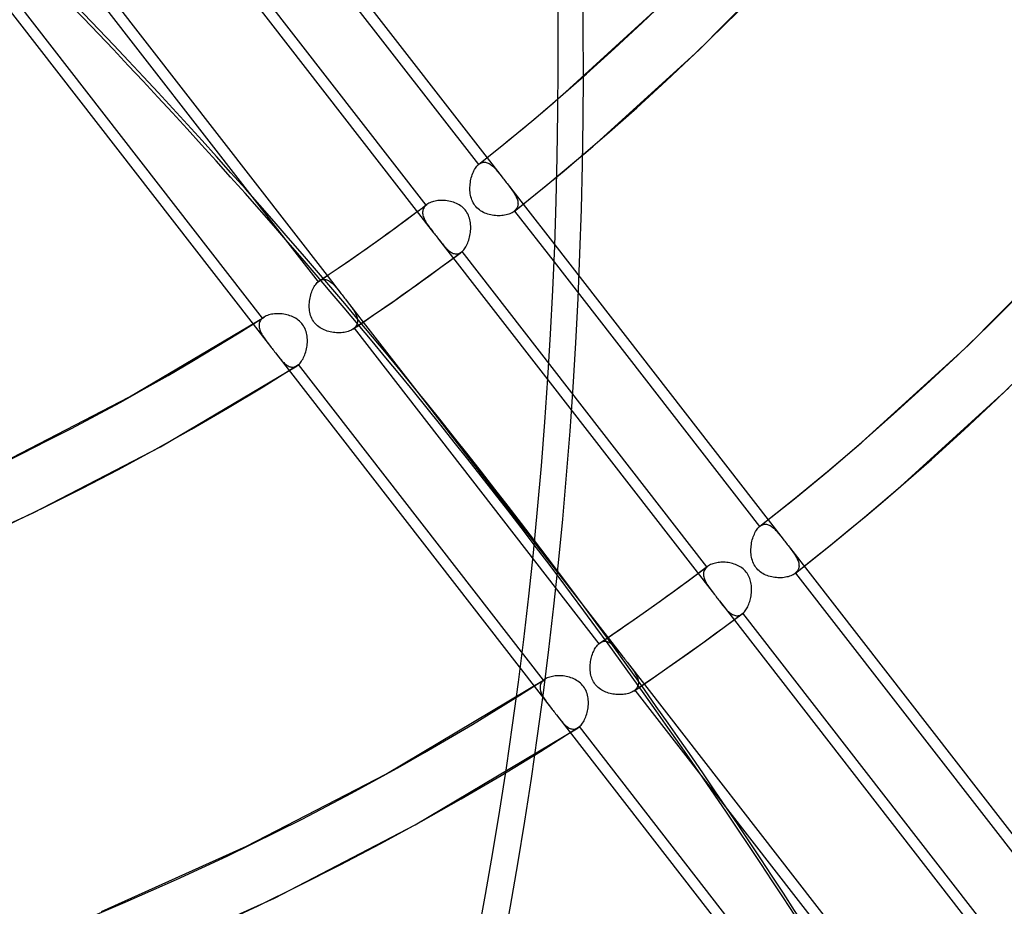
# Model space of a CAD drawing. Header units: millimetres. Extents: x -240 to 234, y -303 to 298.
# Tile 10 of 77: x 106 to 140, y -123 to -92. Entities that reach past the tile are written whole.
import ezdxf

# ---------------------------------------------------------------- set-up
doc = ezdxf.new("R2010")
doc.units = ezdxf.units.MM
doc.layers.add('MAIN-1', color=7, linetype='Continuous')
doc.layers.add('MAIN-2', color=7, linetype='Continuous')

msp = doc.modelspace()

# ---------------------------------------------------------------- linework, layer by layer
at = {"layer": 'MAIN-1'}
for p, q in [((113.671, -86.228), (122.07, -97.051)), ((113.377, -86.464), (121.775, -97.286)), ((110.779, -87.432), (120.239, -99.622)), ((108.2, -90.283), (116.588, -101.092)), ((107.887, -90.494), (113.925, -98.274)), ((124.054, -95.414), (124.499, -95.032)), ((123.606, -95.792), (124.054, -95.414)), ((123.156, -96.167), (123.606, -95.792)), ((122.703, -96.539), (123.156, -96.167)), ((122.248, -96.908), (122.703, -96.539)), ((121.79, -97.274), (122.248, -96.908)), ((121.599, -97.538), (121.621, -97.494)), ((121.621, -97.494), (121.644, -97.452)), ((121.644, -97.452), (121.668, -97.412)), ((121.668, -97.412), (121.693, -97.376)), ((121.693, -97.376), (121.719, -97.343)), ((121.719, -97.343), (121.747, -97.313)), ((121.747, -97.313), (121.775, -97.286)), ((121.775, -97.286), (121.778, -97.284)), ((121.778, -97.284), (121.78, -97.282)), ((121.78, -97.282), (121.783, -97.28)), ((121.783, -97.28), (121.785, -97.278)), ((121.785, -97.278), (121.788, -97.276)), ((121.788, -97.276), (121.79, -97.274)), ((121.497, -97.897), (121.506, -97.842)), ((121.506, -97.842), (121.517, -97.788)), ((121.517, -97.788), (121.53, -97.735)), ((121.53, -97.735), (121.545, -97.683)), ((121.545, -97.683), (121.561, -97.633)), ((121.561, -97.633), (121.58, -97.585)), ((121.58, -97.585), (121.599, -97.538)), ((124.215, -97.905), (124.457, -97.705)), ((121.482, -98.064), (121.485, -98.008)), ((121.482, -98.119), (121.482, -98.064)), ((121.483, -98.175), (121.482, -98.119)), ((121.488, -98.23), (121.483, -98.175)), ((121.485, -98.008), (121.49, -97.952)), ((121.49, -97.952), (121.497, -97.897)), ((123.729, -98.301), (123.973, -98.104)), ((123.973, -98.104), (124.215, -97.905)), ((121.494, -98.284), (121.488, -98.23)), ((121.504, -98.338), (121.494, -98.284)), ((121.516, -98.391), (121.504, -98.338)), ((121.531, -98.444), (121.516, -98.391)), ((121.549, -98.495), (121.531, -98.444)), ((121.57, -98.545), (121.549, -98.495)), ((123.241, -98.694), (123.485, -98.498)), ((123.485, -98.498), (123.729, -98.301)), ((121.595, -98.594), (121.57, -98.545)), ((121.623, -98.641), (121.595, -98.594)), ((121.653, -98.685), (121.623, -98.641)), ((121.687, -98.727), (121.653, -98.685)), ((121.723, -98.766), (121.687, -98.727)), ((121.763, -98.803), (121.723, -98.766)), ((121.805, -98.838), (121.763, -98.803)), ((121.849, -98.869), (121.805, -98.838)), ((121.895, -98.897), (121.849, -98.869)), ((122.995, -98.89), (123.241, -98.694)), ((123.01, -98.877), (124.364, -100.622)), ((123.305, -98.643), (124.387, -100.037)), ((119.184, -99.262), (119.677, -98.898)), ((121.942, -98.923), (121.895, -98.897)), ((121.991, -98.946), (121.942, -98.923)), ((122.041, -98.966), (121.991, -98.946)), ((122.092, -98.983), (122.041, -98.966)), ((122.144, -98.998), (122.092, -98.983)), ((122.196, -99.011), (122.144, -98.998)), ((122.249, -99.021), (122.196, -99.011)), ((122.303, -99.029), (122.249, -99.021)), ((122.357, -99.035), (122.303, -99.029)), ((122.411, -99.038), (122.357, -99.035)), ((122.464, -99.039), (122.411, -99.038)), ((122.517, -99.038), (122.464, -99.039)), ((122.57, -99.035), (122.517, -99.038)), ((122.621, -99.03), (122.57, -99.035)), ((122.67, -99.022), (122.621, -99.03)), ((122.719, -99.012), (122.67, -99.022)), ((122.765, -99), (122.719, -99.012)), ((122.81, -98.987), (122.765, -99)), ((122.852, -98.971), (122.81, -98.987)), ((122.892, -98.953), (122.852, -98.971)), ((122.929, -98.934), (122.892, -98.953)), ((122.963, -98.913), (122.929, -98.934)), ((122.995, -98.89), (122.963, -98.913)), ((118.674, -99.633), (119.184, -99.262)), ((118.051, -100.078), (118.674, -99.633)), ((120.239, -99.622), (120.267, -99.658)), ((120.267, -99.658), (120.295, -99.694)), ((120.295, -99.694), (120.323, -99.731)), ((120.323, -99.731), (120.351, -99.767)), ((120.351, -99.767), (120.38, -99.803)), ((120.38, -99.803), (120.408, -99.839)), ((120.407, -99.838), (124.151, -104.664)), ((117.467, -100.489), (118.051, -100.078)), ((116.961, -100.838), (117.467, -100.489)), ((120.436, -100.842), (120.912, -100.49)), ((116.453, -101.184), (116.961, -100.838)), ((119.952, -101.195), (120.436, -100.842)), ((119.35, -101.626), (119.952, -101.195)), ((116.318, -101.275), (116.319, -101.275)), ((116.319, -101.275), (116.319, -101.274)), ((116.319, -101.274), (116.319, -101.274)), ((116.319, -101.274), (116.319, -101.274)), ((116.319, -101.274), (116.319, -101.274)), ((116.319, -101.274), (116.319, -101.274)), ((118.745, -102.054), (119.35, -101.626)), ((118.251, -102.396), (118.745, -102.054)), ((117.761, -102.732), (118.251, -102.396)), ((117.826, -102.688), (119.419, -104.741))]:
    msp.add_line(p, q, dxfattribs=at)
for centre, major_axis, ratio, start_param, end_param in [((-50, -43.301), (-132.567, 153.076), 0.75, -3.141592, -0.857072), ((-50, -43.301), (131.913, -152.32), 0.75, 0, 2.284521), ((-44.031, -234.176), (-209.366, -9.004), 0.985418, -2.541143, -2.083814), ((-44.024, -234.346), (209.366, 9.004), 0.985418, 0.60062, 1.057779), ((-0.5, -0.433), (139.441, -161.013), 0.75, -0.315297, 0.713724), ((-5.75, -4.98), (-132.567, 153.076), 0.75, -3.141592, -2.427868), ((24.244, 20.996), (100.386, -115.915), 0.75, -0.032242, -0.001507), ((24.244, 20.996), (100.386, -115.915), 0.75, -0.089524, -0.055233)]:
    msp.add_ellipse(centre, major_axis=major_axis, ratio=ratio, start_param=start_param, end_param=end_param, dxfattribs=at)
at = {"layer": 'MAIN-2'}
for p, q in [((119.979, -98.673), (111.587, -87.858)), ((129.322, -93.364), (132.535, -90.111)), ((105.181, -91.323), (114.646, -103.519)), ((114.372, -102.552), (105.974, -91.73)), ((124.63, -94.919), (127.926, -91.911)), ((125.949, -96.442), (129.322, -93.364)), ((124.499, -95.032), (124.521, -95.013)), ((124.521, -95.013), (124.543, -94.995)), ((124.543, -94.995), (124.564, -94.976)), ((124.564, -94.976), (124.586, -94.957)), ((124.586, -94.957), (124.608, -94.938)), ((124.608, -94.938), (124.63, -94.919)), ((125.702, -96.655), (125.949, -96.442)), ((125.455, -96.867), (125.702, -96.655)), ((122.07, -97.051), (122.586, -97.717)), ((124.958, -97.288), (125.207, -97.078)), ((125.207, -97.078), (125.455, -96.867)), ((121.79, -97.274), (121.821, -97.252)), ((121.821, -97.252), (121.852, -97.234)), ((121.852, -97.234), (121.883, -97.22)), ((121.883, -97.22), (121.915, -97.21)), ((121.915, -97.21), (121.947, -97.204)), ((121.947, -97.204), (121.979, -97.203)), ((121.979, -97.203), (122.011, -97.205)), ((122.011, -97.205), (122.044, -97.211)), ((122.044, -97.211), (122.076, -97.22)), ((122.076, -97.22), (122.108, -97.233)), ((122.108, -97.233), (122.139, -97.249)), ((122.139, -97.249), (122.171, -97.268)), ((122.171, -97.268), (122.202, -97.29)), ((122.202, -97.29), (122.234, -97.315)), ((122.234, -97.315), (122.265, -97.342)), ((122.265, -97.342), (122.296, -97.371)), ((122.296, -97.371), (122.327, -97.402)), ((122.327, -97.402), (122.357, -97.435)), ((122.357, -97.435), (122.388, -97.471)), ((122.388, -97.471), (122.42, -97.508)), ((122.42, -97.508), (122.452, -97.546)), ((124.457, -97.705), (124.708, -97.497)), ((124.708, -97.497), (124.958, -97.288)), ((122.452, -97.546), (122.484, -97.587)), ((122.484, -97.587), (122.517, -97.628)), ((122.517, -97.628), (122.551, -97.672)), ((122.551, -97.672), (122.585, -97.716)), ((122.585, -97.716), (122.613, -97.751)), ((122.613, -97.751), (122.641, -97.788)), ((122.641, -97.788), (122.669, -97.824)), ((122.669, -97.824), (122.698, -97.86)), ((122.698, -97.86), (122.726, -97.897)), ((122.726, -97.897), (122.754, -97.933)), ((122.754, -97.933), (122.789, -97.978)), ((122.754, -97.933), (123.305, -98.643)), ((122.789, -97.978), (122.822, -98.021)), ((122.822, -98.021), (122.855, -98.064)), ((122.855, -98.064), (122.887, -98.107)), ((122.887, -98.107), (122.917, -98.148)), ((122.917, -98.148), (122.946, -98.189)), ((122.946, -98.189), (122.974, -98.23)), ((113.925, -98.274), (116.277, -101.306)), ((120.286, -98.536), (120.239, -98.546)), ((120.335, -98.527), (120.286, -98.536)), ((120.385, -98.52), (120.335, -98.527)), ((120.437, -98.515), (120.385, -98.52)), ((120.489, -98.513), (120.437, -98.515)), ((120.542, -98.513), (120.489, -98.513)), ((120.596, -98.515), (120.542, -98.513)), ((120.65, -98.519), (120.596, -98.515)), ((120.704, -98.526), (120.65, -98.519)), ((120.758, -98.535), (120.704, -98.526)), ((120.812, -98.546), (120.758, -98.535)), ((122.974, -98.23), (122.999, -98.27)), ((122.999, -98.27), (123.023, -98.309)), ((123.023, -98.309), (123.045, -98.347)), ((123.045, -98.347), (123.065, -98.386)), ((123.065, -98.386), (123.082, -98.423)), ((123.082, -98.423), (123.097, -98.46)), ((123.097, -98.46), (123.109, -98.497)), ((123.109, -98.497), (123.119, -98.533)), ((123.119, -98.533), (123.126, -98.568)), ((119.677, -98.898), (119.731, -98.857)), ((119.731, -98.857), (119.786, -98.816)), ((119.786, -98.816), (119.84, -98.776)), ((119.84, -98.776), (119.895, -98.735)), ((119.868, -98.85), (119.863, -98.884)), ((119.878, -98.817), (119.868, -98.85)), ((119.891, -98.786), (119.878, -98.817)), ((119.908, -98.756), (119.891, -98.786)), ((119.895, -98.735), (119.949, -98.694)), ((119.928, -98.727), (119.908, -98.756)), ((119.952, -98.699), (119.928, -98.727)), ((119.949, -98.694), (120.003, -98.654)), ((119.979, -98.673), (119.952, -98.699)), ((119.983, -98.67), (119.979, -98.673)), ((119.987, -98.666), (119.983, -98.67)), ((119.991, -98.663), (119.987, -98.666)), ((119.995, -98.66), (119.991, -98.663)), ((120, -98.656), (119.995, -98.66)), ((120.004, -98.653), (120, -98.656)), ((120.036, -98.631), (120.004, -98.653)), ((120.072, -98.61), (120.036, -98.631)), ((120.11, -98.591), (120.072, -98.61)), ((120.151, -98.574), (120.11, -98.591)), ((120.194, -98.559), (120.151, -98.574)), ((120.239, -98.546), (120.194, -98.559)), ((120.864, -98.56), (120.812, -98.546)), ((120.916, -98.576), (120.864, -98.56)), ((120.967, -98.594), (120.916, -98.576)), ((121.016, -98.615), (120.967, -98.594)), ((121.065, -98.639), (121.016, -98.615)), ((121.111, -98.665), (121.065, -98.639)), ((121.157, -98.694), (121.111, -98.665)), ((121.2, -98.727), (121.157, -98.694)), ((121.242, -98.762), (121.2, -98.727)), ((121.28, -98.799), (121.242, -98.762)), ((121.316, -98.839), (121.28, -98.799)), ((121.348, -98.882), (121.316, -98.839)), ((123.008, -98.879), (123.005, -98.881)), ((123.01, -98.877), (123.008, -98.879)), ((123.037, -98.851), (123.01, -98.877)), ((123.061, -98.824), (123.037, -98.851)), ((123.081, -98.796), (123.061, -98.824)), ((123.098, -98.766), (123.081, -98.796)), ((123.111, -98.735), (123.098, -98.766)), ((123.121, -98.703), (123.111, -98.735)), ((123.127, -98.67), (123.121, -98.703)), ((123.126, -98.568), (123.129, -98.603)), ((123.13, -98.637), (123.127, -98.67)), ((123.129, -98.603), (123.13, -98.637)), ((119.863, -98.884), (119.86, -98.918)), ((119.86, -98.918), (119.861, -98.953)), ((119.861, -98.953), (119.866, -98.989)), ((119.866, -98.989), (119.873, -99.025)), ((119.873, -99.025), (119.883, -99.062)), ((119.883, -99.062), (119.897, -99.099)), ((119.897, -99.099), (119.912, -99.137)), ((119.912, -99.137), (119.93, -99.175)), ((119.93, -99.175), (119.951, -99.213)), ((119.951, -99.213), (119.973, -99.252)), ((121.378, -98.926), (121.348, -98.882)), ((121.405, -98.973), (121.378, -98.926)), ((121.428, -99.022), (121.405, -98.973)), ((121.448, -99.072), (121.428, -99.022)), ((121.466, -99.124), (121.448, -99.072)), ((121.48, -99.176), (121.466, -99.124)), ((121.491, -99.229), (121.48, -99.176)), ((122.997, -98.888), (122.995, -98.89)), ((123, -98.886), (122.997, -98.888)), ((123.003, -98.884), (123, -98.886)), ((123.005, -98.881), (123.003, -98.884)), ((119.973, -99.252), (119.997, -99.291)), ((119.997, -99.291), (120.022, -99.33)), ((120.022, -99.33), (120.05, -99.37)), ((120.05, -99.37), (120.078, -99.41)), ((120.078, -99.41), (120.108, -99.451)), ((120.108, -99.451), (120.14, -99.493)), ((120.14, -99.493), (120.172, -99.535)), ((120.172, -99.535), (120.205, -99.578)), ((121.499, -99.283), (121.491, -99.229)), ((121.505, -99.337), (121.499, -99.283)), ((121.5, -99.61), (121.506, -99.555)), ((121.509, -99.391), (121.505, -99.337)), ((121.506, -99.555), (121.509, -99.5)), ((121.51, -99.445), (121.509, -99.391)), ((121.509, -99.5), (121.51, -99.445)), ((120.205, -99.578), (120.239, -99.622)), ((120.408, -99.839), (120.441, -99.882)), ((120.441, -99.882), (120.474, -99.924)), ((121.426, -99.923), (121.443, -99.874)), ((121.443, -99.874), (121.458, -99.823)), ((121.458, -99.823), (121.471, -99.771)), ((121.471, -99.771), (121.483, -99.718)), ((121.483, -99.718), (121.492, -99.664)), ((121.492, -99.664), (121.5, -99.61)), ((120.474, -99.924), (120.506, -99.965)), ((120.506, -99.965), (120.538, -100.005)), ((120.538, -100.005), (120.569, -100.042)), ((120.569, -100.042), (120.6, -100.079)), ((120.6, -100.079), (120.631, -100.114)), ((120.631, -100.114), (120.661, -100.147)), ((120.661, -100.147), (120.692, -100.178)), ((120.692, -100.178), (120.722, -100.207)), ((120.722, -100.207), (120.753, -100.234)), ((121.241, -100.237), (121.268, -100.208)), ((121.268, -100.208), (121.295, -100.175)), ((121.295, -100.175), (121.32, -100.139)), ((121.32, -100.139), (121.344, -100.101)), ((121.344, -100.101), (121.366, -100.06)), ((121.366, -100.06), (121.388, -100.016)), ((121.388, -100.016), (121.408, -99.971)), ((121.408, -99.971), (121.426, -99.923)), ((124.387, -100.037), (132.217, -110.127)), ((138.554, -103.483), (142.017, -99.977)), ((120.753, -100.234), (120.784, -100.259)), ((120.784, -100.259), (120.815, -100.281)), ((120.815, -100.281), (120.846, -100.3)), ((120.846, -100.3), (120.877, -100.316)), ((120.877, -100.316), (120.908, -100.329)), ((120.908, -100.329), (120.939, -100.338)), ((120.912, -100.49), (120.959, -100.455)), ((120.939, -100.338), (120.971, -100.345)), ((120.959, -100.455), (121.005, -100.421)), ((120.971, -100.345), (121.002, -100.347)), ((121.002, -100.347), (121.034, -100.346)), ((121.005, -100.421), (121.051, -100.386)), ((121.034, -100.346), (121.065, -100.341)), ((121.051, -100.386), (121.098, -100.352)), ((121.065, -100.341), (121.097, -100.333)), ((121.097, -100.333), (121.128, -100.32)), ((121.098, -100.352), (121.144, -100.317)), ((121.128, -100.32), (121.159, -100.303)), ((121.144, -100.317), (121.19, -100.282)), ((121.159, -100.303), (121.189, -100.283)), ((121.189, -100.283), (121.193, -100.28)), ((121.193, -100.28), (121.197, -100.277)), ((121.197, -100.277), (121.201, -100.273)), ((121.201, -100.273), (121.205, -100.27)), ((121.205, -100.27), (121.209, -100.267)), ((121.209, -100.267), (121.213, -100.263)), ((121.213, -100.263), (121.241, -100.237)), ((129.605, -111.078), (121.213, -100.263)), ((124.364, -100.622), (131.407, -109.698)), ((116.35, -101.256), (116.381, -101.241)), ((116.363, -101.244), (116.386, -101.229)), ((116.381, -101.241), (116.413, -101.23)), ((116.386, -101.229), (116.408, -101.214)), ((116.408, -101.214), (116.431, -101.199)), ((116.413, -101.23), (116.445, -101.224)), ((116.431, -101.199), (116.453, -101.184)), ((116.445, -101.224), (116.477, -101.221)), ((116.477, -101.221), (116.508, -101.222)), ((116.508, -101.222), (116.54, -101.227)), ((116.54, -101.227), (116.572, -101.235)), ((116.572, -101.235), (116.603, -101.247)), ((116.588, -101.092), (117.074, -101.719)), ((116.08, -101.601), (116.1, -101.555)), ((116.1, -101.555), (116.122, -101.511)), ((116.122, -101.511), (116.145, -101.47)), ((116.145, -101.47), (116.17, -101.431)), ((116.17, -101.431), (116.195, -101.395)), ((116.195, -101.395), (116.222, -101.362)), ((116.222, -101.362), (116.249, -101.333)), ((116.249, -101.333), (116.277, -101.306)), ((116.277, -101.306), (116.284, -101.3)), ((116.284, -101.3), (116.291, -101.295)), ((116.291, -101.295), (116.298, -101.289)), ((116.298, -101.289), (116.305, -101.284)), ((116.305, -101.284), (116.312, -101.279)), ((116.312, -101.279), (116.318, -101.275)), ((116.318, -101.275), (116.341, -101.259)), ((116.319, -101.274), (116.35, -101.256)), ((116.341, -101.259), (116.363, -101.244)), ((116.603, -101.247), (116.634, -101.262)), ((116.634, -101.262), (116.666, -101.28)), ((116.666, -101.28), (116.697, -101.301)), ((116.697, -101.301), (116.727, -101.325)), ((116.727, -101.325), (116.758, -101.351)), ((116.758, -101.351), (116.788, -101.379)), ((116.788, -101.379), (116.819, -101.41)), ((116.819, -101.41), (116.849, -101.442)), ((116.849, -101.442), (116.88, -101.477)), ((116.88, -101.477), (116.911, -101.513)), ((116.911, -101.513), (116.942, -101.551)), ((116.942, -101.551), (116.974, -101.591)), ((115.985, -101.965), (115.992, -101.91)), ((115.992, -101.91), (116.002, -101.855)), ((116.002, -101.855), (116.014, -101.802)), ((116.014, -101.802), (116.028, -101.749)), ((116.028, -101.749), (116.044, -101.698)), ((116.044, -101.698), (116.061, -101.649)), ((116.061, -101.649), (116.08, -101.601)), ((116.974, -101.591), (117.007, -101.632)), ((117.007, -101.632), (117.04, -101.675)), ((117.04, -101.675), (117.074, -101.718)), ((117.074, -101.718), (117.102, -101.754)), ((117.102, -101.754), (117.13, -101.79)), ((117.13, -101.79), (117.158, -101.826)), ((117.158, -101.826), (117.186, -101.863)), ((117.186, -101.863), (117.214, -101.899)), ((117.214, -101.899), (117.243, -101.936)), ((115.974, -102.131), (115.975, -102.076)), ((115.976, -102.187), (115.974, -102.131)), ((115.975, -102.076), (115.979, -102.02)), ((115.98, -102.242), (115.976, -102.187)), ((115.979, -102.02), (115.985, -101.965)), ((115.986, -102.296), (115.98, -102.242)), ((117.242, -101.935), (117.826, -102.688)), ((117.243, -101.936), (117.277, -101.98)), ((117.277, -101.98), (117.31, -102.023)), ((117.31, -102.023), (117.342, -102.065)), ((117.342, -102.065), (117.374, -102.107)), ((117.374, -102.107), (117.404, -102.149)), ((117.404, -102.149), (117.433, -102.189)), ((117.433, -102.189), (117.461, -102.23)), ((117.461, -102.23), (117.487, -102.27)), ((109.814, -105.248), (114.426, -102.512)), ((114.344, -102.578), (114.32, -102.606)), ((114.372, -102.552), (114.344, -102.578)), ((114.38, -102.545), (114.372, -102.552)), ((114.389, -102.538), (114.38, -102.545)), ((114.398, -102.531), (114.389, -102.538)), ((114.407, -102.524), (114.398, -102.531)), ((114.417, -102.518), (114.407, -102.524)), ((114.427, -102.511), (114.417, -102.518)), ((114.463, -102.491), (114.427, -102.511)), ((114.501, -102.472), (114.463, -102.491)), ((114.542, -102.455), (114.501, -102.472)), ((114.586, -102.441), (114.542, -102.455)), ((114.632, -102.428), (114.586, -102.441)), ((114.679, -102.418), (114.632, -102.428)), ((114.729, -102.41), (114.679, -102.418)), ((114.779, -102.404), (114.729, -102.41)), ((114.831, -102.4), (114.779, -102.404)), ((114.884, -102.398), (114.831, -102.4)), ((114.938, -102.399), (114.884, -102.398)), ((114.992, -102.402), (114.938, -102.399)), ((115.046, -102.407), (114.992, -102.402)), ((115.101, -102.414), (115.046, -102.407)), ((115.155, -102.424), (115.101, -102.414)), ((115.208, -102.436), (115.155, -102.424)), ((115.261, -102.45), (115.208, -102.436)), ((115.313, -102.466), (115.261, -102.45)), ((115.364, -102.485), (115.313, -102.466)), ((115.413, -102.506), (115.364, -102.485)), ((115.462, -102.53), (115.413, -102.506)), ((115.509, -102.556), (115.462, -102.53)), ((115.555, -102.585), (115.509, -102.556)), ((115.599, -102.617), (115.555, -102.585)), ((115.995, -102.35), (115.986, -102.296)), ((116.007, -102.403), (115.995, -102.35)), ((116.023, -102.455), (116.007, -102.403)), ((116.041, -102.506), (116.023, -102.455)), ((116.063, -102.557), (116.041, -102.506)), ((116.088, -102.605), (116.063, -102.557)), ((117.487, -102.27), (117.512, -102.31)), ((117.512, -102.31), (117.535, -102.349)), ((117.535, -102.349), (117.555, -102.388)), ((117.555, -102.388), (117.574, -102.427)), ((117.574, -102.427), (117.59, -102.465)), ((117.59, -102.465), (117.604, -102.503)), ((117.604, -102.503), (117.615, -102.541)), ((117.615, -102.541), (117.622, -102.577)), ((117.622, -102.577), (117.627, -102.613)), ((114.257, -102.766), (114.255, -102.801)), ((114.255, -102.801), (114.257, -102.836)), ((114.262, -102.732), (114.257, -102.766)), ((114.257, -102.836), (114.262, -102.873)), ((114.271, -102.698), (114.262, -102.732)), ((114.262, -102.873), (114.27, -102.91)), ((114.27, -102.91), (114.281, -102.948)), ((114.284, -102.666), (114.271, -102.698)), ((114.3, -102.636), (114.284, -102.666)), ((114.32, -102.606), (114.3, -102.636)), ((115.641, -102.652), (115.599, -102.617)), ((115.68, -102.689), (115.641, -102.652)), ((115.716, -102.729), (115.68, -102.689)), ((115.749, -102.771), (115.716, -102.729)), ((115.779, -102.815), (115.749, -102.771)), ((115.806, -102.861), (115.779, -102.815)), ((115.83, -102.91), (115.806, -102.861)), ((115.851, -102.96), (115.83, -102.91)), ((116.116, -102.651), (116.088, -102.605)), ((116.147, -102.695), (116.116, -102.651)), ((116.182, -102.737), (116.147, -102.695)), ((116.219, -102.776), (116.182, -102.737)), ((116.259, -102.813), (116.219, -102.776)), ((116.301, -102.847), (116.259, -102.813)), ((116.346, -102.878), (116.301, -102.847)), ((116.392, -102.906), (116.346, -102.878)), ((116.44, -102.931), (116.392, -102.906)), ((117.475, -102.925), (117.467, -102.93)), ((117.468, -102.93), (117.517, -102.897)), ((117.483, -102.92), (117.475, -102.925)), ((117.49, -102.914), (117.483, -102.92)), ((117.497, -102.908), (117.49, -102.914)), ((117.505, -102.902), (117.497, -102.908)), ((117.512, -102.897), (117.505, -102.902)), ((117.539, -102.87), (117.512, -102.897)), ((117.512, -102.897), (125.904, -113.711)), ((117.517, -102.897), (117.566, -102.864)), ((117.563, -102.842), (117.539, -102.87)), ((117.583, -102.813), (117.563, -102.842)), ((117.566, -102.864), (117.614, -102.831)), ((117.6, -102.782), (117.583, -102.813)), ((117.612, -102.75), (117.6, -102.782)), ((117.621, -102.718), (117.612, -102.75)), ((117.614, -102.831), (117.663, -102.798)), ((117.627, -102.684), (117.621, -102.718)), ((117.627, -102.613), (117.629, -102.649)), ((117.629, -102.649), (117.627, -102.684)), ((117.663, -102.798), (117.712, -102.765)), ((117.712, -102.765), (117.761, -102.732)), ((114.281, -102.948), (114.295, -102.986)), ((114.295, -102.986), (114.311, -103.025)), ((114.311, -103.025), (114.33, -103.063)), ((114.33, -103.063), (114.351, -103.103)), ((114.351, -103.103), (114.374, -103.142)), ((114.374, -103.142), (114.398, -103.182)), ((114.398, -103.182), (114.425, -103.222)), ((114.425, -103.222), (114.452, -103.262)), ((114.452, -103.262), (114.482, -103.303)), ((115.869, -103.011), (115.851, -102.96)), ((115.883, -103.063), (115.869, -103.011)), ((115.894, -103.116), (115.883, -103.063)), ((115.903, -103.17), (115.894, -103.116)), ((115.908, -103.223), (115.903, -103.17)), ((115.911, -103.277), (115.908, -103.223)), ((116.489, -102.954), (116.44, -102.931)), ((116.54, -102.974), (116.489, -102.954)), ((116.591, -102.992), (116.54, -102.974)), ((116.642, -103.008), (116.591, -102.992)), ((116.695, -103.021), (116.642, -103.008)), ((116.749, -103.032), (116.695, -103.021)), ((116.802, -103.04), (116.749, -103.032)), ((116.856, -103.046), (116.802, -103.04)), ((116.911, -103.051), (116.856, -103.046)), ((116.964, -103.052), (116.911, -103.051)), ((117.018, -103.052), (116.964, -103.052)), ((117.07, -103.049), (117.018, -103.052)), ((117.122, -103.045), (117.07, -103.049)), ((117.172, -103.038), (117.122, -103.045)), ((117.22, -103.029), (117.172, -103.038)), ((117.267, -103.017), (117.22, -103.029)), ((117.312, -103.004), (117.267, -103.017)), ((117.355, -102.988), (117.312, -103.004)), ((117.395, -102.971), (117.355, -102.988)), ((117.432, -102.952), (117.395, -102.971)), ((117.467, -102.93), (117.432, -102.952)), ((114.482, -103.303), (114.512, -103.345)), ((114.512, -103.345), (114.544, -103.387)), ((114.544, -103.387), (114.577, -103.43)), ((114.577, -103.43), (114.611, -103.474)), ((114.611, -103.474), (114.645, -103.518)), ((114.645, -103.518), (114.673, -103.555)), ((114.673, -103.555), (114.701, -103.591)), ((114.701, -103.591), (114.729, -103.627)), ((115.87, -103.656), (115.882, -103.603)), ((115.882, -103.603), (115.892, -103.55)), ((115.892, -103.55), (115.9, -103.496)), ((115.9, -103.496), (115.907, -103.441)), ((115.907, -103.441), (115.91, -103.386)), ((115.91, -103.386), (115.912, -103.332)), ((115.912, -103.332), (115.911, -103.277)), ((134.919, -106.8), (138.554, -103.483)), ((114.729, -103.627), (114.758, -103.664)), ((114.758, -103.664), (114.786, -103.7)), ((114.786, -103.7), (114.814, -103.736)), ((114.813, -103.735), (124.276, -115.93)), ((114.814, -103.736), (114.848, -103.78)), ((114.848, -103.78), (114.881, -103.823)), ((114.881, -103.823), (114.914, -103.864)), ((114.914, -103.864), (114.946, -103.904)), ((114.946, -103.904), (114.978, -103.942)), ((114.978, -103.942), (115.009, -103.978)), ((115.737, -103.983), (115.761, -103.942)), ((115.761, -103.942), (115.783, -103.899)), ((115.783, -103.899), (115.803, -103.854)), ((115.803, -103.854), (115.822, -103.807)), ((115.822, -103.807), (115.84, -103.758)), ((115.84, -103.758), (115.855, -103.708)), ((115.855, -103.708), (115.87, -103.656)), ((110.872, -106.966), (115.557, -104.181)), ((115.009, -103.978), (115.04, -104.013)), ((115.04, -104.013), (115.07, -104.045)), ((115.07, -104.045), (115.1, -104.076)), ((115.1, -104.076), (115.131, -104.104)), ((115.131, -104.104), (115.161, -104.129)), ((115.161, -104.129), (115.191, -104.152)), ((115.191, -104.152), (115.221, -104.172)), ((115.221, -104.172), (115.251, -104.19)), ((115.251, -104.19), (115.281, -104.204)), ((115.281, -104.204), (115.311, -104.215)), ((115.311, -104.215), (115.342, -104.224)), ((115.342, -104.224), (115.372, -104.228)), ((115.372, -104.228), (115.403, -104.23)), ((115.403, -104.23), (115.434, -104.227)), ((115.434, -104.227), (115.465, -104.221)), ((115.465, -104.221), (115.495, -104.212)), ((115.495, -104.212), (115.526, -104.198)), ((115.526, -104.198), (115.556, -104.181)), ((115.556, -104.181), (115.565, -104.176)), ((115.565, -104.176), (115.573, -104.17)), ((115.573, -104.17), (115.582, -104.164)), ((115.582, -104.164), (115.59, -104.157)), ((115.59, -104.157), (115.598, -104.151)), ((115.598, -104.151), (115.607, -104.144)), ((115.607, -104.144), (115.635, -104.117)), ((124.003, -114.964), (115.607, -104.144)), ((115.635, -104.117), (115.662, -104.088)), ((115.662, -104.088), (115.688, -104.056)), ((115.688, -104.056), (115.713, -104.021)), ((115.713, -104.021), (115.737, -103.983)), ((119.419, -104.741), (126.701, -114.125)), ((124.151, -104.664), (129.866, -112.028)), ((136.238, -108.323), (139.951, -104.935)), ((105.468, -107.496), (109.814, -105.248)), ((106.516, -109.227), (110.872, -106.966)), ((134.346, -107.292), (134.919, -106.8)), ((133.769, -107.78), (134.346, -107.292)), ((133.188, -108.263), (133.769, -107.78)), ((132.604, -108.741), (133.188, -108.263)), ((135.646, -108.832), (136.238, -108.323)), ((132.015, -109.215), (132.604, -108.741)), ((135.05, -109.336), (135.646, -108.832)), ((101.979, -111.281), (106.516, -109.227)), ((131.423, -109.684), (132.015, -109.215)), ((134.45, -109.835), (135.05, -109.336)), ((131.423, -109.684), (131.454, -109.662)), ((131.454, -109.662), (131.485, -109.645)), ((131.485, -109.645), (131.516, -109.631)), ((131.516, -109.631), (131.548, -109.622)), ((131.548, -109.622), (131.58, -109.616)), ((131.58, -109.616), (131.612, -109.614)), ((131.612, -109.614), (131.644, -109.617)), ((131.644, -109.617), (131.676, -109.622)), ((131.676, -109.622), (131.708, -109.632)), ((131.708, -109.632), (131.74, -109.645)), ((131.74, -109.645), (131.771, -109.661)), ((131.771, -109.661), (131.803, -109.68)), ((131.193, -110.044), (131.211, -109.996)), ((131.211, -109.996), (131.231, -109.95)), ((131.231, -109.95), (131.252, -109.905)), ((131.252, -109.905), (131.275, -109.863)), ((131.275, -109.863), (131.299, -109.824)), ((131.299, -109.824), (131.324, -109.788)), ((131.324, -109.788), (131.351, -109.754)), ((131.351, -109.754), (131.378, -109.724)), ((131.378, -109.724), (131.407, -109.698)), ((131.407, -109.698), (131.409, -109.695)), ((131.409, -109.695), (131.412, -109.693)), ((131.412, -109.693), (131.415, -109.691)), ((131.415, -109.691), (131.418, -109.688)), ((131.418, -109.688), (131.42, -109.686)), ((131.42, -109.686), (131.423, -109.684)), ((131.803, -109.68), (131.834, -109.702)), ((131.834, -109.702), (131.865, -109.726)), ((131.865, -109.726), (131.896, -109.753)), ((131.896, -109.753), (131.927, -109.783)), ((131.927, -109.783), (131.958, -109.814)), ((131.958, -109.814), (131.989, -109.847)), ((131.989, -109.847), (132.02, -109.882)), ((132.02, -109.882), (132.051, -109.919)), ((132.051, -109.919), (132.083, -109.958)), ((132.083, -109.958), (132.115, -109.998)), ((132.115, -109.998), (132.148, -110.039)), ((133.845, -110.329), (134.45, -109.835)), ((131.121, -110.363), (131.128, -110.308)), ((131.128, -110.308), (131.137, -110.253)), ((131.137, -110.253), (131.148, -110.199)), ((131.148, -110.199), (131.161, -110.146)), ((131.161, -110.146), (131.176, -110.094)), ((131.176, -110.094), (131.193, -110.044)), ((132.148, -110.039), (132.182, -110.082)), ((132.182, -110.082), (132.216, -110.126)), ((132.216, -110.126), (132.244, -110.162)), ((132.244, -110.162), (132.272, -110.198)), ((132.272, -110.198), (132.3, -110.234)), ((132.3, -110.234), (132.328, -110.271)), ((132.328, -110.271), (132.356, -110.307)), ((132.356, -110.307), (132.385, -110.344)), ((132.384, -110.343), (141.846, -122.537)), ((132.385, -110.344), (132.419, -110.388)), ((133.237, -110.818), (133.845, -110.329)), ((131.112, -110.53), (131.113, -110.474)), ((131.114, -110.585), (131.112, -110.53)), ((131.113, -110.474), (131.116, -110.418)), ((131.118, -110.64), (131.114, -110.585)), ((131.116, -110.418), (131.121, -110.363)), ((131.125, -110.694), (131.118, -110.64)), ((132.419, -110.388), (132.453, -110.432)), ((132.453, -110.432), (132.486, -110.475)), ((132.486, -110.475), (132.517, -110.517)), ((132.517, -110.517), (132.548, -110.559)), ((132.548, -110.559), (132.577, -110.6)), ((132.577, -110.6), (132.604, -110.641)), ((132.604, -110.641), (132.63, -110.68)), ((132.63, -110.68), (132.654, -110.72)), ((129.695, -111.017), (129.662, -111.036)), ((129.731, -110.999), (129.695, -111.017)), ((129.769, -110.983), (129.731, -110.999)), ((129.809, -110.968), (129.769, -110.983)), ((129.851, -110.956), (129.809, -110.968)), ((129.895, -110.945), (129.851, -110.956)), ((129.94, -110.936), (129.895, -110.945)), ((129.987, -110.928), (129.94, -110.936)), ((130.035, -110.923), (129.987, -110.928)), ((130.084, -110.92), (130.035, -110.923)), ((130.134, -110.918), (130.084, -110.92)), ((130.184, -110.919), (130.134, -110.918)), ((130.235, -110.921), (130.184, -110.919)), ((130.285, -110.926), (130.235, -110.921)), ((130.336, -110.932), (130.285, -110.926)), ((130.387, -110.941), (130.336, -110.932)), ((130.437, -110.951), (130.387, -110.941)), ((130.486, -110.964), (130.437, -110.951)), ((130.535, -110.979), (130.486, -110.964)), ((130.583, -110.996), (130.535, -110.979)), ((130.629, -111.015), (130.583, -110.996)), ((130.675, -111.036), (130.629, -111.015)), ((131.134, -110.748), (131.125, -110.694)), ((131.147, -110.801), (131.134, -110.748)), ((131.162, -110.854), (131.147, -110.801)), ((131.18, -110.905), (131.162, -110.854)), ((131.201, -110.956), (131.18, -110.905)), ((131.225, -111.004), (131.201, -110.956)), ((131.253, -111.051), (131.225, -111.004)), ((132.625, -111.302), (133.237, -110.818)), ((132.654, -110.72), (132.676, -110.758)), ((132.676, -110.758), (132.696, -110.797)), ((132.696, -110.797), (132.713, -110.834)), ((132.713, -110.834), (132.728, -110.871)), ((132.728, -110.871), (132.74, -110.908)), ((132.74, -110.908), (132.75, -110.944)), ((132.75, -110.944), (132.757, -110.979)), ((132.757, -110.979), (132.76, -111.014)), ((132.76, -111.014), (132.761, -111.048)), ((129.062, -111.48), (129.63, -111.058)), ((129.492, -111.271), (129.487, -111.308)), ((129.487, -111.308), (129.487, -111.346)), ((129.487, -111.346), (129.491, -111.384)), ((129.5, -111.236), (129.492, -111.271)), ((129.513, -111.201), (129.5, -111.236)), ((129.53, -111.168), (129.513, -111.201)), ((129.551, -111.136), (129.53, -111.168)), ((129.576, -111.106), (129.551, -111.136)), ((129.605, -111.078), (129.576, -111.106)), ((129.61, -111.075), (129.605, -111.078)), ((129.614, -111.071), (129.61, -111.075)), ((129.618, -111.068), (129.614, -111.071)), ((129.622, -111.064), (129.618, -111.068)), ((129.627, -111.061), (129.622, -111.064)), ((129.631, -111.058), (129.627, -111.061)), ((129.662, -111.036), (129.631, -111.058)), ((130.72, -111.06), (130.675, -111.036)), ((130.763, -111.086), (130.72, -111.06)), ((130.804, -111.115), (130.763, -111.086)), ((130.844, -111.146), (130.804, -111.115)), ((130.882, -111.18), (130.844, -111.146)), ((130.917, -111.216), (130.882, -111.18)), ((130.95, -111.254), (130.917, -111.216)), ((130.98, -111.294), (130.95, -111.254)), ((131.007, -111.336), (130.98, -111.294)), ((131.032, -111.38), (131.007, -111.336)), ((131.283, -111.095), (131.253, -111.051)), ((131.317, -111.137), (131.283, -111.095)), ((131.353, -111.176), (131.317, -111.137)), ((131.393, -111.214), (131.353, -111.176)), ((131.435, -111.248), (131.393, -111.214)), ((131.479, -111.279), (131.435, -111.248)), ((131.525, -111.308), (131.479, -111.279)), ((131.572, -111.333), (131.525, -111.308)), ((131.621, -111.356), (131.572, -111.333)), ((131.67, -111.376), (131.621, -111.356)), ((132.521, -111.366), (132.481, -111.383)), ((132.558, -111.347), (132.521, -111.366)), ((132.593, -111.326), (132.558, -111.347)), ((132.624, -111.303), (132.593, -111.326)), ((132.627, -111.301), (132.624, -111.303)), ((132.63, -111.298), (132.627, -111.301)), ((132.633, -111.296), (132.63, -111.298)), ((132.636, -111.294), (132.633, -111.296)), ((132.639, -111.291), (132.636, -111.294)), ((132.641, -111.289), (132.639, -111.291)), ((132.669, -111.263), (132.641, -111.289)), ((132.641, -111.289), (141.037, -122.108)), ((132.692, -111.236), (132.669, -111.263)), ((132.713, -111.207), (132.692, -111.236)), ((132.729, -111.177), (132.713, -111.207)), ((132.742, -111.146), (132.729, -111.177)), ((132.752, -111.115), (132.742, -111.146)), ((132.758, -111.082), (132.752, -111.115)), ((132.761, -111.048), (132.758, -111.082)), ((128.49, -111.898), (129.062, -111.48)), ((129.491, -111.384), (129.498, -111.423)), ((129.498, -111.423), (129.509, -111.463)), ((129.509, -111.463), (129.523, -111.504)), ((129.523, -111.504), (129.54, -111.545)), ((129.54, -111.545), (129.56, -111.586)), ((129.56, -111.586), (129.582, -111.628)), ((129.582, -111.628), (129.607, -111.67)), ((129.607, -111.67), (129.633, -111.712)), ((131.054, -111.426), (131.032, -111.38)), ((131.073, -111.472), (131.054, -111.426)), ((131.089, -111.52), (131.073, -111.472)), ((131.103, -111.569), (131.089, -111.52)), ((131.114, -111.618), (131.103, -111.569)), ((131.123, -111.668), (131.114, -111.618)), ((131.13, -111.718), (131.123, -111.668)), ((131.721, -111.394), (131.67, -111.376)), ((131.773, -111.409), (131.721, -111.394)), ((131.825, -111.422), (131.773, -111.409)), ((131.878, -111.432), (131.825, -111.422)), ((131.932, -111.44), (131.878, -111.432)), ((131.986, -111.446), (131.932, -111.44)), ((132.04, -111.449), (131.986, -111.446)), ((132.093, -111.451), (132.04, -111.449)), ((132.146, -111.45), (132.093, -111.451)), ((132.198, -111.447), (132.146, -111.45)), ((132.25, -111.441), (132.198, -111.447)), ((132.299, -111.434), (132.25, -111.441)), ((132.347, -111.424), (132.299, -111.434)), ((132.394, -111.413), (132.347, -111.424)), ((132.439, -111.399), (132.394, -111.413)), ((132.481, -111.383), (132.439, -111.399)), ((127.804, -112.39), (128.49, -111.898)), ((129.633, -111.712), (129.662, -111.755)), ((129.662, -111.755), (129.692, -111.798)), ((129.692, -111.798), (129.724, -111.842)), ((129.724, -111.842), (129.758, -111.887)), ((129.758, -111.887), (129.793, -111.933)), ((129.793, -111.933), (129.829, -111.98)), ((129.829, -111.98), (129.865, -112.027)), ((129.865, -112.027), (129.894, -112.064)), ((131.118, -112.073), (131.126, -112.023)), ((131.126, -112.023), (131.131, -111.972)), ((131.134, -111.768), (131.13, -111.718)), ((131.131, -111.972), (131.135, -111.921)), ((131.136, -111.819), (131.134, -111.768)), ((131.135, -111.921), (131.136, -111.87)), ((131.136, -111.87), (131.136, -111.819)), ((129.894, -112.064), (129.922, -112.1)), ((129.922, -112.1), (129.95, -112.136)), ((129.95, -112.136), (129.978, -112.173)), ((129.978, -112.173), (130.006, -112.209)), ((130.006, -112.209), (130.034, -112.245)), ((130.033, -112.244), (139.492, -124.433)), ((130.034, -112.245), (130.071, -112.293)), ((130.071, -112.293), (130.108, -112.339)), ((130.108, -112.339), (130.143, -112.384)), ((131.023, -112.403), (131.041, -112.36)), ((131.041, -112.36), (131.057, -112.315)), ((131.057, -112.315), (131.073, -112.269)), ((131.073, -112.269), (131.086, -112.222)), ((131.086, -112.222), (131.099, -112.173)), ((131.099, -112.173), (131.109, -112.124)), ((131.109, -112.124), (131.118, -112.073)), ((127.114, -112.877), (127.804, -112.39)), ((130.143, -112.384), (130.178, -112.427)), ((130.178, -112.427), (130.213, -112.468)), ((130.213, -112.468), (130.247, -112.508)), ((130.246, -113.111), (130.815, -112.688)), ((130.247, -112.508), (130.281, -112.545)), ((130.281, -112.545), (130.314, -112.579)), ((130.314, -112.579), (130.347, -112.611)), ((130.347, -112.611), (130.38, -112.64)), ((130.38, -112.64), (130.413, -112.666)), ((130.413, -112.666), (130.446, -112.689)), ((130.446, -112.689), (130.48, -112.709)), ((130.48, -112.709), (130.513, -112.725)), ((130.749, -112.728), (130.782, -112.71)), ((130.782, -112.71), (130.815, -112.688)), ((130.815, -112.688), (130.819, -112.685)), ((130.819, -112.685), (130.823, -112.682)), ((130.823, -112.682), (130.827, -112.679)), ((130.827, -112.679), (130.831, -112.676)), ((130.831, -112.676), (130.836, -112.672)), ((130.836, -112.672), (130.84, -112.669)), ((130.84, -112.669), (130.866, -112.644)), ((139.232, -123.483), (130.84, -112.669)), ((130.866, -112.644), (130.891, -112.617)), ((130.891, -112.617), (130.915, -112.588)), ((130.915, -112.588), (130.939, -112.555)), ((130.939, -112.555), (130.961, -112.521)), ((130.961, -112.521), (130.983, -112.483)), ((130.983, -112.483), (131.003, -112.444)), ((131.003, -112.444), (131.023, -112.403)), ((126.53, -113.281), (127.114, -112.877)), ((130.513, -112.725), (130.546, -112.738)), ((130.546, -112.738), (130.58, -112.747)), ((130.58, -112.747), (130.614, -112.752)), ((130.614, -112.752), (130.648, -112.752)), ((130.648, -112.752), (130.682, -112.749)), ((130.682, -112.749), (130.715, -112.74)), ((130.715, -112.74), (130.749, -112.728)), ((125.944, -113.68), (126.53, -113.281)), ((129.673, -113.529), (130.246, -113.111)), ((125.877, -113.736), (125.904, -113.711)), ((125.904, -113.711), (125.91, -113.706)), ((125.91, -113.706), (125.917, -113.7)), ((125.917, -113.7), (125.924, -113.695)), ((125.924, -113.695), (125.931, -113.69)), ((125.931, -113.69), (125.938, -113.685)), ((125.938, -113.685), (125.945, -113.68)), ((125.945, -113.68), (125.978, -113.66)), ((125.978, -113.66), (126.012, -113.644)), ((126.012, -113.644), (126.047, -113.634)), ((126.047, -113.634), (126.081, -113.628)), ((126.081, -113.628), (126.116, -113.626)), ((126.116, -113.626), (126.151, -113.629)), ((126.151, -113.629), (126.185, -113.636)), ((126.185, -113.636), (126.22, -113.648)), ((126.22, -113.648), (126.254, -113.663)), ((126.254, -113.663), (126.288, -113.683)), ((126.288, -113.683), (126.322, -113.705)), ((126.322, -113.705), (126.355, -113.731)), ((128.972, -114.032), (129.673, -113.529)), ((125.68, -114.075), (125.697, -114.029)), ((125.697, -114.029), (125.715, -113.985)), ((125.715, -113.985), (125.735, -113.942)), ((125.735, -113.942), (125.756, -113.902)), ((125.756, -113.902), (125.778, -113.864)), ((125.778, -113.864), (125.802, -113.828)), ((125.802, -113.828), (125.826, -113.795)), ((125.826, -113.795), (125.851, -113.764)), ((125.851, -113.764), (125.877, -113.736)), ((126.355, -113.731), (126.389, -113.76)), ((126.389, -113.76), (126.422, -113.792)), ((126.422, -113.792), (126.455, -113.826)), ((126.455, -113.826), (126.489, -113.863)), ((126.489, -113.863), (126.522, -113.901)), ((126.522, -113.901), (126.557, -113.942)), ((126.557, -113.942), (126.591, -113.985)), ((126.591, -113.985), (126.627, -114.03)), ((126.627, -114.03), (126.663, -114.076)), ((128.267, -114.529), (128.972, -114.032)), ((125.605, -114.426), (125.611, -114.374)), ((125.611, -114.374), (125.618, -114.322)), ((125.618, -114.322), (125.627, -114.271)), ((125.627, -114.271), (125.638, -114.22)), ((125.638, -114.22), (125.65, -114.17)), ((125.65, -114.17), (125.664, -114.122)), ((125.664, -114.122), (125.68, -114.075)), ((126.663, -114.076), (126.701, -114.124)), ((126.701, -114.124), (126.728, -114.16)), ((126.728, -114.16), (126.756, -114.196)), ((126.756, -114.196), (126.784, -114.232)), ((126.784, -114.232), (126.813, -114.269)), ((126.813, -114.269), (126.841, -114.305)), ((126.841, -114.305), (126.869, -114.342)), ((126.869, -114.341), (136.327, -126.53)), ((126.869, -114.342), (126.907, -114.39)), ((126.907, -114.39), (126.944, -114.438)), ((125.601, -114.53), (125.602, -114.478)), ((125.602, -114.582), (125.601, -114.53)), ((125.602, -114.478), (125.605, -114.426)), ((125.605, -114.634), (125.602, -114.582)), ((125.611, -114.685), (125.605, -114.634)), ((125.618, -114.735), (125.611, -114.685)), ((125.629, -114.785), (125.618, -114.735)), ((126.944, -114.438), (126.979, -114.485)), ((126.979, -114.485), (127.014, -114.531)), ((127.014, -114.531), (127.046, -114.576)), ((127.046, -114.576), (127.078, -114.621)), ((127.078, -114.621), (127.107, -114.665)), ((127.107, -114.665), (127.134, -114.709)), ((127.134, -114.709), (127.159, -114.752)), ((127.683, -114.934), (128.267, -114.529)), ((118.598, -118.181), (124.055, -114.925)), ((123.915, -115.078), (123.903, -115.11)), ((123.932, -115.047), (123.915, -115.078)), ((123.952, -115.018), (123.932, -115.047)), ((123.976, -114.99), (123.952, -115.018)), ((124.003, -114.964), (123.976, -114.99)), ((124.011, -114.957), (124.003, -114.964)), ((124.02, -114.95), (124.011, -114.957)), ((124.029, -114.944), (124.02, -114.95)), ((124.038, -114.937), (124.029, -114.944)), ((124.047, -114.931), (124.038, -114.937)), ((124.056, -114.924), (124.047, -114.931)), ((124.092, -114.904), (124.056, -114.924)), ((124.13, -114.885), (124.092, -114.904)), ((124.171, -114.868), (124.13, -114.885)), ((124.215, -114.853), (124.171, -114.868)), ((124.261, -114.841), (124.215, -114.853)), ((124.308, -114.83), (124.261, -114.841)), ((124.358, -114.822), (124.308, -114.83)), ((124.408, -114.816), (124.358, -114.822)), ((124.46, -114.812), (124.408, -114.816)), ((124.513, -114.81), (124.46, -114.812)), ((124.567, -114.81), (124.513, -114.81)), ((124.621, -114.813), (124.567, -114.81)), ((124.675, -114.818), (124.621, -114.813)), ((124.73, -114.825), (124.675, -114.818)), ((124.784, -114.835), (124.73, -114.825)), ((124.837, -114.846), (124.784, -114.835)), ((124.89, -114.861), (124.837, -114.846)), ((124.942, -114.877), (124.89, -114.861)), ((124.993, -114.896), (124.942, -114.877)), ((125.043, -114.917), (124.993, -114.896)), ((125.092, -114.94), (125.043, -114.917)), ((125.139, -114.967), (125.092, -114.94)), ((125.185, -114.996), (125.139, -114.967)), ((125.229, -115.027), (125.185, -114.996)), ((125.27, -115.062), (125.229, -115.027)), ((125.31, -115.099), (125.27, -115.062)), ((125.641, -114.835), (125.629, -114.785)), ((125.657, -114.883), (125.641, -114.835)), ((125.676, -114.931), (125.657, -114.883)), ((125.697, -114.978), (125.676, -114.931)), ((125.721, -115.022), (125.697, -114.978)), ((125.748, -115.065), (125.721, -115.022)), ((125.778, -115.106), (125.748, -115.065)), ((127.095, -115.334), (127.683, -114.934)), ((127.159, -114.752), (127.182, -114.794)), ((127.182, -114.794), (127.202, -114.835)), ((127.202, -114.835), (127.219, -114.876)), ((127.219, -114.876), (127.233, -114.917)), ((127.233, -114.917), (127.244, -114.956)), ((127.244, -114.956), (127.251, -114.996)), ((127.251, -114.996), (127.255, -115.034)), ((127.255, -115.071), (127.251, -115.108)), ((127.255, -115.034), (127.255, -115.071)), ((123.888, -115.177), (123.887, -115.212)), ((123.887, -115.212), (123.888, -115.248)), ((123.894, -115.143), (123.888, -115.177)), ((123.888, -115.248), (123.893, -115.284)), ((123.893, -115.284), (123.901, -115.321)), ((123.903, -115.11), (123.894, -115.143)), ((123.901, -115.321), (123.912, -115.359)), ((123.912, -115.359), (123.926, -115.397)), ((123.926, -115.397), (123.942, -115.436)), ((125.346, -115.139), (125.31, -115.099)), ((125.379, -115.181), (125.346, -115.139)), ((125.409, -115.225), (125.379, -115.181)), ((125.437, -115.272), (125.409, -115.225)), ((125.461, -115.32), (125.437, -115.272)), ((125.482, -115.37), (125.461, -115.32)), ((125.499, -115.422), (125.482, -115.37)), ((125.81, -115.145), (125.778, -115.106)), ((125.845, -115.181), (125.81, -115.145)), ((125.882, -115.215), (125.845, -115.181)), ((125.922, -115.247), (125.882, -115.215)), ((125.963, -115.277), (125.922, -115.247)), ((126.006, -115.304), (125.963, -115.277)), ((126.05, -115.329), (126.006, -115.304)), ((126.095, -115.351), (126.05, -115.329)), ((126.142, -115.371), (126.095, -115.351)), ((126.189, -115.388), (126.142, -115.371)), ((126.237, -115.404), (126.189, -115.388)), ((126.285, -115.417), (126.237, -115.404)), ((126.953, -115.404), (126.912, -115.417)), ((126.992, -115.389), (126.953, -115.404)), ((127.028, -115.373), (126.992, -115.389)), ((127.062, -115.355), (127.028, -115.373)), ((127.094, -115.335), (127.062, -115.355)), ((127.102, -115.33), (127.094, -115.335)), ((127.109, -115.324), (127.102, -115.33)), ((127.117, -115.319), (127.109, -115.324)), ((127.124, -115.313), (127.117, -115.319)), ((127.131, -115.308), (127.124, -115.313)), ((127.138, -115.302), (127.131, -115.308)), ((127.167, -115.274), (127.138, -115.302)), ((127.138, -115.302), (135.53, -126.116)), ((127.193, -115.243), (127.167, -115.274)), ((127.213, -115.212), (127.193, -115.243)), ((127.23, -115.178), (127.213, -115.212)), ((127.242, -115.144), (127.23, -115.178)), ((127.251, -115.108), (127.242, -115.144)), ((123.942, -115.436), (123.961, -115.475)), ((123.961, -115.475), (123.982, -115.514)), ((123.982, -115.514), (124.005, -115.553)), ((124.005, -115.553), (124.029, -115.593)), ((124.029, -115.593), (124.055, -115.633)), ((124.055, -115.633), (124.083, -115.673)), ((124.083, -115.673), (124.112, -115.714)), ((124.112, -115.714), (124.143, -115.756)), ((125.513, -115.474), (125.499, -115.422)), ((125.525, -115.527), (125.513, -115.474)), ((125.533, -115.58), (125.525, -115.527)), ((125.539, -115.634), (125.533, -115.58)), ((125.542, -115.688), (125.539, -115.634)), ((125.541, -115.797), (125.543, -115.742)), ((125.543, -115.742), (125.542, -115.688)), ((126.335, -115.429), (126.285, -115.417)), ((126.384, -115.439), (126.335, -115.429)), ((126.435, -115.446), (126.384, -115.439)), ((126.485, -115.452), (126.435, -115.446)), ((126.535, -115.456), (126.485, -115.452)), ((126.585, -115.458), (126.535, -115.456)), ((126.635, -115.458), (126.585, -115.458)), ((126.684, -115.456), (126.635, -115.458)), ((126.732, -115.452), (126.684, -115.456)), ((126.779, -115.446), (126.732, -115.452)), ((126.824, -115.438), (126.779, -115.446)), ((126.869, -115.429), (126.824, -115.438)), ((126.912, -115.417), (126.869, -115.429)), ((124.143, -115.756), (124.175, -115.798)), ((124.175, -115.798), (124.208, -115.841)), ((124.208, -115.841), (124.241, -115.885)), ((124.241, -115.885), (124.275, -115.929)), ((124.275, -115.929), (124.304, -115.965)), ((124.304, -115.965), (124.332, -116.002)), ((124.332, -116.002), (124.36, -116.038)), ((124.36, -116.038), (124.388, -116.074)), ((124.388, -116.074), (124.416, -116.111)), ((125.487, -116.119), (125.501, -116.067)), ((125.501, -116.067), (125.513, -116.014)), ((125.513, -116.014), (125.523, -115.961)), ((125.523, -115.961), (125.531, -115.906)), ((125.531, -115.906), (125.537, -115.852)), ((125.537, -115.852), (125.541, -115.797)), ((124.416, -116.111), (124.444, -116.147)), ((124.444, -116.146), (133.906, -128.339)), ((124.444, -116.147), (124.478, -116.191)), ((124.478, -116.191), (124.512, -116.233)), ((124.512, -116.233), (124.545, -116.275)), ((124.545, -116.275), (124.577, -116.315)), ((124.577, -116.315), (124.609, -116.353)), ((124.609, -116.353), (124.64, -116.39)), ((124.64, -116.39), (124.671, -116.424)), ((124.671, -116.424), (124.701, -116.457)), ((125.344, -116.432), (125.369, -116.394)), ((125.369, -116.394), (125.392, -116.354)), ((125.392, -116.354), (125.414, -116.31)), ((125.414, -116.31), (125.434, -116.265)), ((125.434, -116.265), (125.453, -116.218)), ((125.453, -116.218), (125.471, -116.169)), ((125.471, -116.169), (125.487, -116.119)), ((119.61, -119.924), (125.19, -116.591)), ((124.701, -116.457), (124.732, -116.487)), ((124.732, -116.487), (124.762, -116.515)), ((124.762, -116.515), (124.792, -116.541)), ((124.792, -116.541), (124.822, -116.564)), ((124.822, -116.564), (124.852, -116.584)), ((124.852, -116.584), (124.883, -116.601)), ((124.883, -116.601), (124.913, -116.616)), ((124.913, -116.616), (124.943, -116.627)), ((124.943, -116.627), (124.974, -116.635)), ((124.974, -116.635), (125.005, -116.64)), ((125.005, -116.64), (125.035, -116.641)), ((125.035, -116.641), (125.066, -116.639)), ((125.066, -116.639), (125.097, -116.633)), ((125.097, -116.633), (125.128, -116.623)), ((125.128, -116.623), (125.159, -116.609)), ((125.159, -116.609), (125.189, -116.592)), ((125.189, -116.592), (125.197, -116.586)), ((125.197, -116.586), (125.205, -116.581)), ((125.205, -116.581), (125.214, -116.575)), ((125.214, -116.575), (125.222, -116.568)), ((125.222, -116.568), (125.23, -116.562)), ((125.23, -116.562), (125.238, -116.555)), ((125.238, -116.555), (125.266, -116.529)), ((133.633, -127.374), (125.238, -116.555)), ((125.266, -116.529), (125.293, -116.5)), ((125.293, -116.5), (125.319, -116.467)), ((125.319, -116.467), (125.344, -116.432)), ((113.827, -120.651), (118.598, -118.181)), ((114.78, -122.429), (119.61, -119.924)), ((108.852, -122.891), (113.827, -120.651)), ((109.748, -124.701), (114.78, -122.429))]:
    msp.add_line(p, q, dxfattribs=at)
for centre, major_axis, ratio, start_param, end_param in [((0, 0), (-138.787, 160.257), 0.75, 0.713724, 3.855317), ((24.244, 20.996), (100.386, -115.915), 0.75, -0.001507, 0.713724), ((24.244, 20.996), (-101.705, 117.438), 0.75, 3.108839, 3.855317), ((24.244, 20.996), (110.675, -127.796), 0.75, -0.035909, 0.713724), ((24.244, 20.996), (-111.994, 129.319), 0.75, 3.105262, 3.855317), ((24.244, 20.996), (-101.705, 117.438), 0.75, 1.538043, 3.030999), ((-5.25, -4.547), (-131.913, 152.32), 0.75, 2.944458, 3.855317), ((24.244, 20.996), (-111.994, 129.319), 0.75, 1.534466, 3.034576), ((24.244, 20.996), (-122.283, 141.2), 0.75, 1.531491, 3.037551), ((24.244, 20.996), (-132.572, 153.081), 0.75, 1.528254, 3.040788), ((19.244, 16.666), (-139.168, 160.697), 0.75, 1.526866, 3.042175), ((14.244, 12.336), (-145.764, 168.313), 0.75, 1.524823, 3.044218), ((9.244, 8.006), (-145.764, 168.313), 0.75, 1.524823, 3.044218), ((24.244, 20.996), (100.386, -115.915), 0.75, -1.135925, -0.111106), ((4.244, 3.676), (144.444, -166.79), 0.75, -1.617121, -0.097023), ((4.244, 3.676), (-145.764, 168.313), 0.75, 1.524823, 3.044218), ((24.244, 20.996), (100.386, -115.915), 0.75, -0.055233, -0.051962), ((24.244, 20.996), (-101.705, 117.438), 0.75, 3.050462, 3.089375), ((24.244, 20.996), (100.386, -115.915), 0.75, -0.091386, -0.089524), ((-44.024, -234.346), (209.366, 9.004), 0.985418, 0.491726, 0.60062), ((-44.031, -234.176), (-209.366, -9.004), 0.985418, -2.649867, -2.541143), ((24.244, 20.996), (110.675, -127.796), 0.75, -0.089553, -0.053794), ((24.244, 20.996), (-111.994, 129.319), 0.75, 3.05225, 3.087588), ((24.244, 20.996), (110.675, -127.796), 0.75, -1.05002, -0.107438)]:
    msp.add_ellipse(centre, major_axis=major_axis, ratio=ratio, start_param=start_param, end_param=end_param, dxfattribs=at)

doc.saveas('drawing.dxf')
